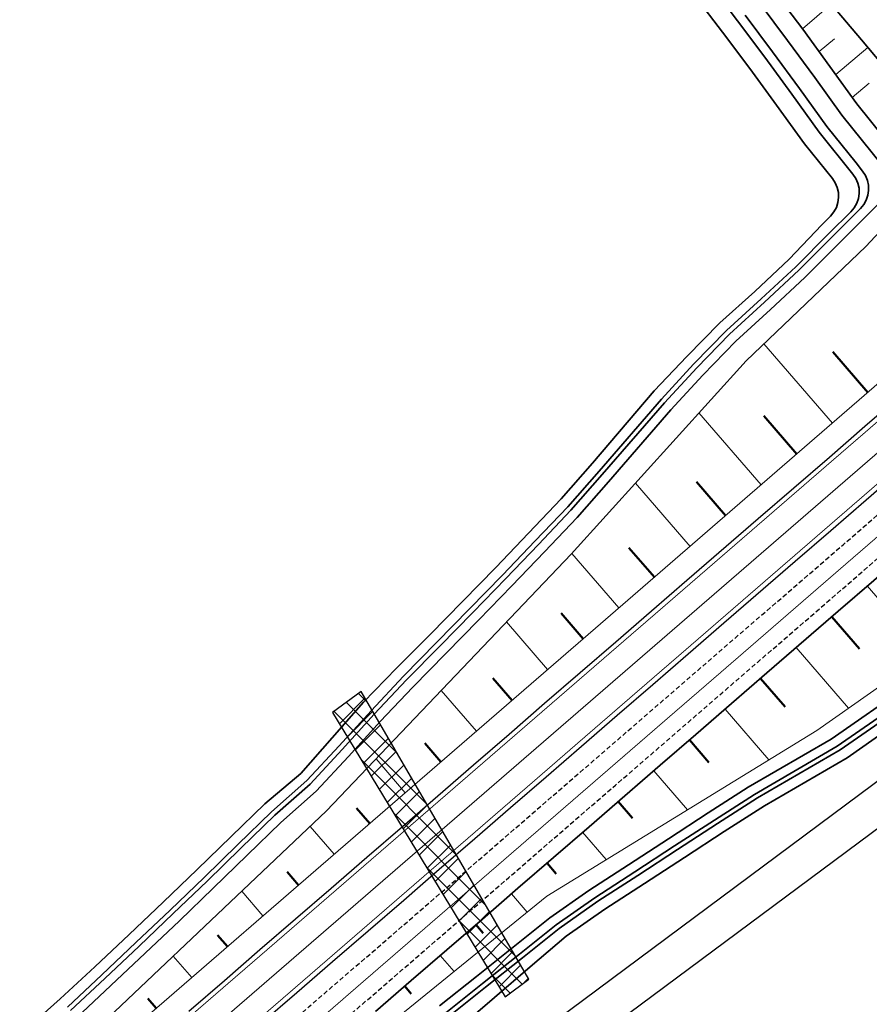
# Model space of a CAD drawing. Header units: metres. Extents: x 154839 to 161660, y 370737 to 378039.
# Tile 96 of 121: x 156243 to 156334, y 376374 to 376478. Entities that reach past the tile are written whole.
import ezdxf

# ---------------------------------------------------------------- set-up
doc = ezdxf.new("R2010")
doc.units = ezdxf.units.M
for name, pattern in [('CENTER2', [28.575, 19.05, -3.175, 3.175, -3.175]), ('DASHED', [0.75, 0.5, -0.25]), ('VW-1-3_STREEP', [4, 1, -3]), ('VW-FP2-1000', [3, 0.3, -2.7])]:
    doc.linetypes.add(name, pattern=pattern)
for name, color, linetype, lineweight in [('B-WE-GW-TALUDARCERING_KORT-G', 100, 'Continuous', 18), ('B-WE-GW-TALUDARCERING_LANG-G', 100, 'Continuous', 18), ('N-WE-AM_AS_WEG_VERBINDINGSWEG-G', 1, 'CENTER2', 18), ('N-WE-GW-GRONDWERK-G', 100, 'Continuous', 35), ('N-WE-GW-GRONDWERK_BERM-G', 100, 'Continuous', 35), ('N-WE-GW-WATERGANG-G', 130, 'Continuous', 35), ('N-WE-VH-VERHARDING_KANTVERHARDING-G', 210, 'Continuous', 30), ('N-WE-VH-VERHARDING_KANTVERHARDING-G-toekomst', 210, 'DASHED', 30), ('N-WE-VW-MARKERING_LANGS_STREEP_13_010-g', 7, 'VW-1-3_STREEP', 35), ('N-WE-VW-MARKERING_LANGS_STREEP_30270_010-G', 7, 'VW-FP2-1000', 35), ('N-XX-GW-TALUDARCERING-S', 90, 'Continuous', 25), ('N-XX-GW-TALUDARCERING_KORT-G', 90, 'Continuous', 50), ('N-XX-GW-TALUDARCERING_LANG-G', 90, 'Continuous', 18), ('N-XX-VH-KANTVERHARDING-G', 3, 'Continuous', 35)]:
    doc.layers.add(name, color=color, linetype=linetype, lineweight=lineweight)
doc.layers.add('TDNL----_ontlastconstructie leidingen', color=160, linetype='Continuous')

# ---------------------------------------------------------------- blocks, each defined once
blk = doc.blocks.new('*U451')
at = {"layer": 'N-XX-GW-TALUDARCERING_KORT-G'}
for p, q in [((156333.58, 376438.88), (156329.85, 376443.19)), ((156326.01, 376432.34), (156322.51, 376436.39)), ((156318.45, 376425.8), (156315.35, 376429.39)), ((156310.89, 376419.26), (156308.18, 376422.38)), ((156303.32, 376412.72), (156300.98, 376415.43)), ((156295.76, 376406.17), (156293.73, 376408.52)), ((156288.2, 376399.63), (156286.48, 376401.61)), ((156280.63, 376393.09), (156279.23, 376394.71)), ((156273.07, 376386.55), (156271.86, 376387.94)), ((156265.51, 376380.01), (156264.45, 376381.23)), ((156257.94, 376373.47), (156257.04, 376374.51)), ((156250.38, 376366.92), (156249.62, 376367.8)), ((156242.36, 376361.39), (156242.51, 376362.35))]:
    blk.add_line(p, q, dxfattribs=at)
at = {"layer": 'N-XX-GW-TALUDARCERING_LANG-G'}
for p, q in [((156329.8, 376435.61), (156322.51, 376444.04)), ((156322.23, 376429.07), (156315.62, 376436.71)), ((156314.67, 376422.53), (156308.86, 376429.25)), ((156307.11, 376415.99), (156302.1, 376421.78)), ((156299.54, 376409.44), (156295.17, 376414.5)), ((156291.98, 376402.9), (156288.23, 376407.23)), ((156284.41, 376396.36), (156281.3, 376399.96)), ((156276.85, 376389.82), (156274.29, 376392.78)), ((156269.29, 376383.28), (156267.03, 376385.89)), ((156261.72, 376376.74), (156259.76, 376379)), ((156254.16, 376370.19), (156252.5, 376372.12)), ((156246.6, 376363.65), (156245.24, 376365.23))]:
    blk.add_line(p, q, dxfattribs=at)
blk = doc.blocks.new('*U454')
at = {"layer": 'N-XX-GW-TALUDARCERING_KORT-G'}
for p, q in [((156344.82, 376428.18), (156348.52, 376424.03)), ((156337.29, 376421.59), (156340.58, 376417.8)), ((156329.73, 376415.05), (156332.68, 376411.64)), ((156322.17, 376408.51), (156324.77, 376405.5)), ((156314.6, 376401.97), (156316.67, 376399.58)), ((156307.04, 376395.43), (156308.57, 376393.66)), ((156299.48, 376388.89), (156300.46, 376387.75)), ((156291.91, 376382.35), (156292.7, 376381.44)), ((156284.35, 376375.8), (156285.04, 376375.01)), ((156276.79, 376369.26), (156277.38, 376368.58)), ((156269.22, 376362.72), (156269.76, 376362.1)), ((156261.66, 376356.18), (156262.14, 376355.62)), ((156254.1, 376349.64), (156254.43, 376349.25)), ((156246.53, 376343.1), (156246.65, 376342.95))]:
    blk.add_line(p, q, dxfattribs=at)
at = {"layer": 'N-XX-GW-TALUDARCERING_LANG-G'}
for p, q in [((156341.08, 376424.87), (156347.98, 376416.88)), ((156333.51, 376418.32), (156339.75, 376411.11)), ((156325.95, 376411.78), (156331.52, 376405.34)), ((156318.39, 376405.24), (156323.05, 376399.85)), ((156310.82, 376398.7), (156314.41, 376394.55)), ((156303.26, 376392.16), (156305.77, 376389.25)), ((156295.69, 376385.62), (156297.37, 376383.68)), ((156288.13, 376379.07), (156289.61, 376377.37)), ((156280.57, 376372.53), (156281.84, 376371.06)), ((156273, 376365.99), (156274.13, 376364.69)), ((156265.44, 376359.45), (156266.46, 376358.27)), ((156257.88, 376352.91), (156258.76, 376351.89)), ((156250.31, 376346.37), (156250.77, 376345.84))]:
    blk.add_line(p, q, dxfattribs=at)

msp = doc.modelspace()

# ---------------------------------------------------------------- hatches: boundary and pattern name
at = {"layer": 'TDNL----_ontlastconstructie leidingen'}
h = msp.add_hatch(dxfattribs=at)
h.set_pattern_fill('ANSI37', color=256, scale=0.5)
h.paths.add_polyline_path([(156297.55, 376376.57), (156279.74, 376407.11), (156276.69, 376404.88), (156295.02, 376374.69)])

# ---------------------------------------------------------------- linework, layer by layer
at = {"layer": 'B-WE-GW-TALUDARCERING_KORT-G'}
for p, q in [((156328.39, 376475.09), (156330.01, 376476.46)), ((156331.9, 376470.23), (156333.7, 376471.72))]:
    msp.add_line(p, q, dxfattribs=at)
at = {"layer": 'B-WE-GW-TALUDARCERING_LANG-G'}
for p, q in [((156326.61, 376477.51), (156329.68, 376480.13)), ((156330.15, 376472.66), (156333.57, 376475.53))]:
    msp.add_line(p, q, dxfattribs=at)
at = {"layer": 'B-WE-GW-TALUDARCERING_LANG-G', "flags": 128}
for points in [[(156339.33, 376460.8), (156333.37, 376454.39), (156320.63, 376442.25), (156302.04, 376421.71), (156276.04, 376394.44), (156243.98, 376364.04, -0.284601), (156240.89, 376363.39), (156238.36, 376364.32)], [(156238.32, 376364.21), (156240.89, 376362.05, 0.368279), (156244.78, 376362.08), (156274.89, 376388.13), (156305.15, 376414.29), (156341.13, 376445.41)]]:
    msp.add_lwpolyline(points, format="xyb", dxfattribs=at)
msp.add_lwpolyline([(156364.27, 376428.31), (156328.16, 376402.98), (156299.46, 376385.38), (156278.67, 376368.48), (156259.49, 376352.44), (156243.51, 376340.34)], dxfattribs=at)
at = {"layer": 'N-WE-AM_AS_WEG_VERBINDINGSWEG-G', "color": 1, "linetype": 'Continuous', "lineweight": 18, "elevation": 0, "flags": 128}
msp.add_lwpolyline([(156177.61, 376291.33, 0.02862), (156193.55, 376307.74, -0.036095), (156213.94, 376328.13), (156474.1, 376553.14, -0.032903), (156505.57, 376576.93, 0.013533), (156531.08, 376596.76)], format="xyb", dxfattribs=at)
at = {"layer": 'N-WE-GW-GRONDWERK-G', "elevation": 0, "flags": 128}
msp.add_lwpolyline([(156323.72, 376481.38), (156326.65, 376477.46), (156329.54, 376473.52), (156332.39, 376469.55), (156335.45, 376465.76), (156338.45, 376461.92), (156339.41, 376460.7)], dxfattribs=at)
at = {"layer": 'N-WE-GW-GRONDWERK_BERM-G', "elevation": 0, "flags": 128}
msp.add_lwpolyline([(156329.72, 376480.09), (156332.9, 376476.34), (156336.04, 376472.57), (156339.16, 376468.78), (156342.24, 376464.95), (156345.29, 376461.11), (156348.31, 376457.23), (156351.11, 376453.58)], dxfattribs=at)
at = {"layer": 'N-WE-GW-WATERGANG-G', "elevation": 0, "flags": 128}
for points in [[(156248.5, 376373.59), (156252.15, 376377.01), (156255.79, 376380.45), (156259.42, 376383.89), (156263.03, 376387.36), (156266.62, 376390.85), (156270.21, 376394.34), (156273.96, 376397.65), (156277.39, 376401.33), (156280.77, 376405.07), (156284.22, 376408.73), (156287.74, 376412.3), (156291.25, 376415.88), (156294.75, 376419.48), (156298.23, 376423.1), (156301.69, 376426.74), (156305.03, 376430.53), (156311.64, 376438.17), (156315.05, 376441.87), (156318.56, 376445.46), (156322.24, 376448.83), (156325.91, 376452.24), (156329.45, 376455.79), (156331.76, 376458.06, 0.385329), (156331.99, 376462.08), (156328.41, 376466.52), (156325.49, 376470.58), (156322.63, 376474.49), (156319.73, 376478.37), (156316.83, 376482.18)], [(156244, 376371.15), (156247.73, 376374.48), (156251.41, 376377.87), (156255.05, 376381.3), (156258.69, 376384.74), (156262.3, 376388.21), (156265.89, 376391.7), (156269.49, 376395.18), (156273.31, 376398.4), (156276.65, 376402.18), (156279.97, 376405.99), (156283.46, 376409.6), (156287.03, 376413.12), (156290.54, 376416.7), (156294.04, 376420.3), (156297.52, 376423.92), (156300.98, 376427.57), (156304.29, 376431.38), (156310.87, 376439.05), (156314.32, 376442.71), (156317.84, 376446.28), (156321.57, 376449.62), (156325.22, 376453.04), (156328.68, 376456.68), (156329.61, 376457.62, 0.380582), (156329.8, 376461.61), (156326.82, 376465.3), (156323.87, 376469.41), (156321.02, 376473.3), (156318.14, 376477.16), (156315.26, 376480.94)], [(156248.82, 376373.21), (156252.48, 376376.63), (156256.12, 376380.07), (156259.75, 376383.52), (156263.36, 376386.98), (156266.95, 376390.48), (156270.54, 376393.97), (156274.29, 376397.27), (156277.72, 376400.95), (156281.09, 376404.7), (156284.54, 376408.35), (156288.07, 376411.92), (156291.58, 376415.5), (156295.08, 376419.1), (156298.56, 376422.72), (156302.01, 376426.37), (156305.35, 376430.15), (156311.96, 376437.79), (156315.38, 376441.49), (156318.88, 376445.08), (156322.57, 376448.46), (156326.24, 376451.86), (156332.78, 376458.41, 0.378659), (156333.01, 376462.38), (156332.32, 376463.27), (156329.2, 376467.12), (156326.3, 376471.17), (156323.43, 376475.08), (156320.53, 376478.97)], [(156249.48, 376372.46), (156253.13, 376375.88), (156256.77, 376379.31), (156260.4, 376382.76), (156264.01, 376386.23), (156267.6, 376389.72), (156271.19, 376393.21), (156274.95, 376396.52), (156278.37, 376400.2), (156281.75, 376403.94), (156285.2, 376407.59), (156288.72, 376411.16), (156292.24, 376414.74), (156295.73, 376418.34), (156299.21, 376421.96), (156302.67, 376425.61), (156306.01, 376429.39), (156312.62, 376437.03), (156316.03, 376440.73), (156319.54, 376444.32), (156323.23, 376447.7), (156326.89, 376451.1), (156334.84, 376459.07, 0.383075)]]:
    msp.add_lwpolyline(points, format="xyb", dxfattribs=at)
msp.add_lwpolyline([(156335.05, 376463.07), (156330.8, 376468.33), (156327.92, 376472.34), (156325.04, 376476.27), (156322.13, 376480.17)], dxfattribs=at)
at = {"layer": 'N-WE-GW-WATERGANG-G', "flags": 128}
for points in [[(156288.05, 376373.72), (156291.97, 376376.84), (156295.88, 376379.95), (156299.79, 376383.08), (156303.9, 376385.96), (156308.14, 376388.71), (156312.37, 376391.46), (156316.6, 376394.21), (156320.86, 376396.94), (156329.66, 376402.04), (156337.93, 376407.78)], [(156338.58, 376407.02), (156330.32, 376401.29), (156321.51, 376396.18), (156317.26, 376393.46), (156313.02, 376390.71), (156308.79, 376387.96), (156304.56, 376385.21), (156300.44, 376382.33), (156296.54, 376379.2), (156292.62, 376376.08), (156288.71, 376372.96)], [(156289.03, 376372.59), (156292.95, 376375.7), (156296.86, 376378.82), (156300.77, 376381.95), (156304.89, 376384.83), (156309.12, 376387.58), (156313.35, 376390.33), (156317.58, 376393.08), (156321.84, 376395.8), (156330.64, 376400.91), (156338.91, 376406.64)], [(156290.1, 376371.36), (156293.9, 376374.61), (156297.69, 376377.87), (156301.5, 376381.11), (156305.61, 376384), (156309.85, 376386.73), (156314.08, 376389.49), (156318.31, 376392.24), (156322.57, 376394.96), (156331.38, 376400.06), (156339.59, 376405.85)]]:
    msp.add_lwpolyline(points, dxfattribs=at)
at = {"layer": 'N-WE-VH-VERHARDING_KANTVERHARDING-G', "elevation": 0, "flags": 128}
for points in [[(156261.41, 376373.15), (156265.19, 376376.42), (156268.97, 376379.69), (156272.75, 376382.96), (156276.53, 376386.23), (156280.31, 376389.5), (156284.1, 376392.77), (156287.88, 376396.04), (156291.66, 376399.31), (156295.44, 376402.58), (156299.22, 376405.86), (156303, 376409.13), (156306.79, 376412.4), (156310.57, 376415.67), (156314.35, 376418.94), (156321.91, 376425.48), (156325.7, 376428.75), (156329.48, 376432.02), (156333.26, 376435.29), (156337.04, 376438.56)], [(156269.11, 376371.88), (156272.89, 376375.15), (156276.68, 376378.42), (156280.46, 376381.69), (156284.24, 376384.96), (156288.02, 376388.23), (156291.8, 376391.5), (156295.58, 376394.78), (156299.37, 376398.05), (156303.15, 376401.32), (156306.93, 376404.59), (156310.71, 376407.86), (156314.49, 376411.13), (156318.27, 376414.4), (156325.84, 376420.94), (156329.62, 376424.21), (156333.4, 376427.48), (156337.18, 376430.75)]]:
    msp.add_lwpolyline(points, dxfattribs=at)
at = {"layer": 'N-WE-VH-VERHARDING_KANTVERHARDING-G', "flags": 128}
msp.add_lwpolyline([(156233.26, 376338.23), (156237.97, 376332.78, -0.077319), (156238.47, 376332), (156242.05, 376323.8), (156243.65, 376320.13), (156246.96, 376321.66), (156244.97, 376325.97), (156357.1, 376409.28), (156354.72, 376412.52), (156246.23, 376331.88, -0.476133), (156241.71, 376333.03), (156241.1, 376334.37, 0.070333), (156240.64, 376335.07), (156236.38, 376340.93)], format="xyb", dxfattribs=at)
at = {"layer": 'N-WE-VH-VERHARDING_KANTVERHARDING-G-toekomst', "elevation": 0, "flags": 128}
for points in [[(156180.99, 376287.64, 0.02862), (156197.33, 376304.47, -0.036095), (156217.21, 376324.35), (156217.48, 376324.58), (156221.26, 376327.85), (156225.04, 376331.12), (156228.82, 376334.39), (156232.6, 376337.66), (156236.38, 376340.93), (156240.17, 376344.2), (156243.95, 376347.47), (156247.73, 376350.74), (156251.51, 376354.01), (156255.29, 376357.28), (156259.07, 376360.55), (156262.86, 376363.83), (156266.64, 376367.1), (156270.42, 376370.37), (156274.2, 376373.64), (156277.98, 376376.91), (156281.77, 376380.18), (156285.55, 376383.45), (156289.33, 376386.72), (156293.11, 376389.99), (156296.89, 376393.26), (156300.67, 376396.53), (156304.46, 376399.8), (156308.24, 376403.08), (156312.02, 376406.35), (156315.8, 376409.62), (156319.58, 376412.89), (156327.15, 376419.43), (156330.93, 376422.7), (156334.71, 376425.97), (156338.49, 376429.24), (156348.27, 376437.96)], [(156183.36, 376285.07, 0.02862), (156199.97, 376302.18, -0.036095), (156219.5, 376321.7), (156219.77, 376321.93), (156223.55, 376325.2), (156227.33, 376328.47), (156231.11, 376331.74), (156234.89, 376335.01), (156238.67, 376338.28), (156242.46, 376341.55), (156246.24, 376344.82), (156250.02, 376348.09), (156253.8, 376351.37), (156257.58, 376354.64), (156261.36, 376357.91), (156265.15, 376361.18), (156268.93, 376364.45), (156272.71, 376367.72), (156276.49, 376370.99), (156280.27, 376374.26), (156284.06, 376377.53), (156287.84, 376380.8), (156291.62, 376384.07), (156295.4, 376387.34), (156299.18, 376390.62), (156302.96, 376393.89), (156306.75, 376397.16), (156310.53, 376400.43), (156314.31, 376403.7), (156318.09, 376406.97), (156321.87, 376410.24), (156329.44, 376416.78), (156333.22, 376420.05), (156337, 376423.32), (156340.78, 376426.59), (156350.56, 376435.32)]]:
    msp.add_lwpolyline(points, format="xyb", dxfattribs=at)
at = {"layer": 'N-WE-VW-MARKERING_LANGS_STREEP_13_010-g', "const_width": 0.1, "elevation": 0, "flags": 128}
for points in [[(156175.92, 376293.17, 0.02862), (156191.66, 376309.38, -0.036095), (156212.31, 376330.02), (156212.57, 376330.25), (156216.35, 376333.52), (156220.13, 376336.79), (156223.91, 376340.06), (156227.7, 376343.33), (156231.48, 376346.6), (156235.26, 376349.87), (156239.04, 376353.14), (156242.82, 376356.41), (156246.61, 376359.69), (156250.39, 376362.96), (156254.17, 376366.23), (156257.95, 376369.5), (156261.73, 376372.77), (156265.51, 376376.04), (156269.3, 376379.31), (156273.08, 376382.58), (156276.86, 376385.85), (156280.64, 376389.12), (156284.42, 376392.39), (156288.2, 376395.66), (156291.99, 376398.94), (156295.77, 376402.21), (156299.55, 376405.48), (156303.33, 376408.75), (156307.11, 376412.02), (156310.9, 376415.29), (156314.68, 376418.56), (156322.24, 376425.1), (156326.02, 376428.37), (156329.8, 376431.64), (156333.59, 376434.91), (156337.37, 376438.19), (156341.15, 376441.46), (156343.1, 376443.14), (156343.5, 376443.49), (156344.93, 376444.73), (156348.71, 376448), (156352.49, 376451.27), (156356.28, 376454.54), (156360.06, 376457.81), (156363.84, 376461.08), (156367.62, 376464.35), (156371.4, 376467.62), (156375.19, 376470.89), (156377.15, 376472.59), (156378.97, 376474.16), (156382.75, 376477.44), (156386.53, 376480.71), (156390.31, 376483.98), (156394.09, 376487.25), (156397.88, 376490.52), (156405.44, 376497.06), (156413, 376503.6), (156420.57, 376510.14), (156424.35, 376513.41), (156428.13, 376516.68), (156431.91, 376519.96), (156435.69, 376523.23), (156439.48, 376526.5), (156443.26, 376529.77), (156447.04, 376533.04), (156450.82, 376536.31), (156454.6, 376539.58), (156458.38, 376542.85), (156462.17, 376546.12), (156465.95, 376549.39), (156469.73, 376552.66), (156473.52, 376555.94), (156477.38, 376559.19), (156481.29, 376562.37), (156485.25, 376565.49), (156489.26, 376568.54), (156493.32, 376571.53), (156497.44, 376574.44), (156501.6, 376577.29), (156505.77, 376580.06), (156509.88, 376582.84), (156513.93, 376585.7), (156517.94, 376588.62), (156521.9, 376591.6), (156525.69, 376594.79), (156529.46, 376598), (156529.84, 376598.32)], [(156179.3, 376289.49, 0.02862), (156195.44, 376306.1, -0.036095), (156215.58, 376326.24), (156215.84, 376326.47), (156219.62, 376329.74), (156223.4, 376333.01), (156227.19, 376336.28), (156230.97, 376339.55), (156234.75, 376342.82), (156238.53, 376346.09), (156242.31, 376349.36), (156246.09, 376352.63), (156249.88, 376355.9), (156253.66, 376359.17), (156257.44, 376362.45), (156261.22, 376365.72), (156265, 376368.99), (156268.78, 376372.26), (156272.57, 376375.53), (156276.35, 376378.8), (156280.13, 376382.07), (156283.91, 376385.34), (156287.69, 376388.61), (156291.48, 376391.88), (156295.26, 376395.15), (156299.04, 376398.42), (156302.82, 376401.7), (156306.6, 376404.97), (156310.38, 376408.24), (156314.17, 376411.51), (156317.95, 376414.78), (156325.51, 376421.32), (156329.29, 376424.59), (156333.07, 376427.86), (156336.86, 376431.13), (156340.64, 376434.4), (156344.42, 376437.67), (156346.37, 376439.36), (156346.77, 376439.7), (156348.2, 376440.95), (156351.98, 376444.22), (156355.77, 376447.49), (156359.55, 376450.76), (156363.33, 376454.03), (156367.11, 376457.3), (156370.89, 376460.57), (156374.67, 376463.84), (156378.46, 376467.11), (156380.42, 376468.81), (156382.24, 376470.38), (156386.02, 376473.65), (156389.8, 376476.92), (156393.58, 376480.19), (156397.36, 376483.47), (156401.15, 376486.74), (156408.71, 376493.28), (156416.27, 376499.82), (156423.84, 376506.36), (156427.62, 376509.63), (156431.4, 376512.9), (156435.18, 376516.17), (156438.96, 376519.44), (156442.75, 376522.72), (156446.53, 376525.99), (156450.31, 376529.26), (156454.09, 376532.53), (156457.87, 376535.8), (156461.65, 376539.07), (156465.44, 376542.34), (156469.22, 376545.61), (156473, 376548.88), (156476.78, 376552.14), (156480.57, 376555.34), (156484.41, 376558.47), (156488.31, 376561.54), (156492.25, 376564.54), (156496.25, 376567.47), (156500.3, 376570.34), (156504.39, 376573.14), (156530.37, 376593.58), (156532.34, 376595.22)]]:
    msp.add_lwpolyline(points, format="xyb", dxfattribs=at)
at = {"layer": 'N-WE-VW-MARKERING_LANGS_STREEP_30270_010-G', "const_width": 0.1, "elevation": 0, "flags": 128}
msp.add_lwpolyline([(156182.18, 376286.36, 0.02862), (156198.65, 376303.32, -0.036095), (156218.36, 376323.02), (156218.62, 376323.25), (156222.4, 376326.52), (156226.18, 376329.79), (156229.97, 376333.06), (156233.75, 376336.34), (156237.53, 376339.61), (156241.31, 376342.88), (156245.09, 376346.15), (156248.87, 376349.42), (156252.66, 376352.69), (156256.44, 376355.96), (156260.22, 376359.23), (156264, 376362.5), (156267.78, 376365.77), (156271.56, 376369.04), (156275.35, 376372.31), (156279.13, 376375.59), (156282.91, 376378.86), (156286.69, 376382.13), (156290.47, 376385.4), (156294.26, 376388.67), (156298.04, 376391.94), (156301.82, 376395.21), (156305.6, 376398.48), (156309.38, 376401.75), (156313.16, 376405.02), (156316.95, 376408.29), (156320.73, 376411.56), (156328.29, 376418.11), (156332.07, 376421.38), (156335.86, 376424.65), (156339.64, 376427.92), (156347.49, 376434.92)], format="xyb", dxfattribs=at)
at = {"layer": 'N-XX-VH-KANTVERHARDING-G', "elevation": 0, "flags": 128}
msp.add_lwpolyline([(156281.25, 376373.13), (156285.04, 376376.4), (156288.82, 376379.67), (156292.6, 376382.94), (156296.38, 376386.21), (156300.16, 376389.48), (156303.95, 376392.75), (156307.73, 376396.02), (156311.51, 376399.29), (156315.29, 376402.56), (156319.07, 376405.84), (156322.85, 376409.11), (156330.42, 376415.65), (156334.2, 376418.92), (156337.98, 376422.19), (156341.77, 376425.47), (156351.55, 376434.19), (156351.7, 376434.32)], dxfattribs=at)
at = {"layer": 'TDNL----_ontlastconstructie leidingen'}
msp.add_lwpolyline([(156297.55, 376376.57), (156279.74, 376407.11), (156276.69, 376404.88), (156295.02, 376374.69)], close=True, dxfattribs=at)

# ---------------------------------------------------------------- block references
at = {"layer": 'N-XX-GW-TALUDARCERING-S'}
for name in ['*U451', '*U454']:
    msp.add_blockref(name, (0, 0), dxfattribs=at)

doc.saveas('drawing.dxf')
